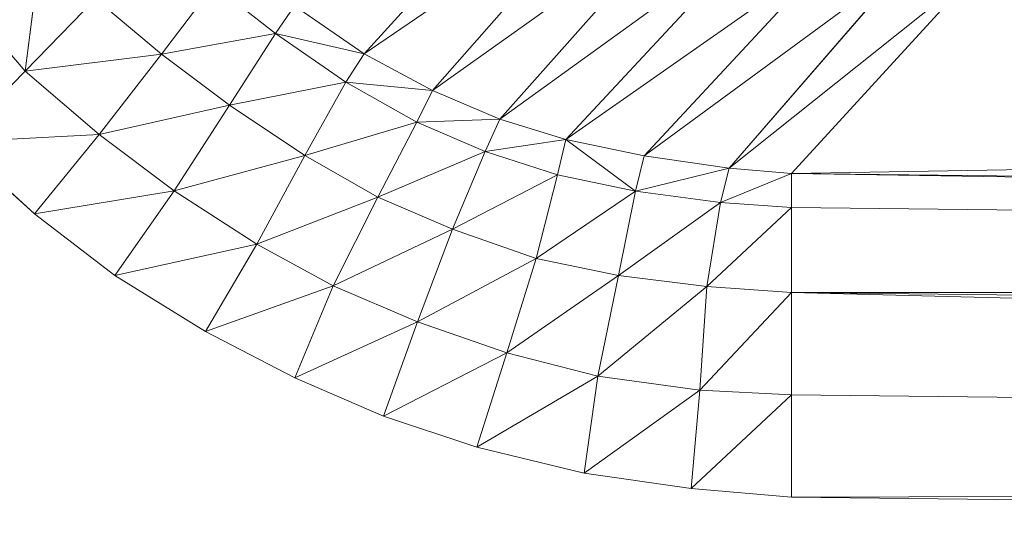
# Model space of a CAD drawing. Header units: metres. Extents: x 391.1 to 427.5, y 12.7 to 28.4.
# Tile 140 of 245: x 408.2167 to 408.2557, y 23.4085 to 23.428. Entities that reach past the tile are written whole.
import ezdxf

# ---------------------------------------------------------------- set-up
doc = ezdxf.new("R2010")
doc.units = ezdxf.units.M
doc.layers.add('02_MOBILIARIO', color=7, linetype='Continuous', lineweight=18)

# ---------------------------------------------------------------- blocks, each defined once
blk = doc.blocks.new('Family - Plats de dutxa PS-1-153501-01_ELEC _PS1')
at = {"layer": '02_MOBILIARIO', "color": 253, "true_color": 0xaaaaaa}
for p, q in [((0.098635, 0.075907), (0.106078, 0.084123)), ((0.106078, 0.084123), (0.098635, 0.075907)), ((0.098635, 0.075907), (0.108633, 0.082734)), ((0.108633, 0.082734), (0.098635, 0.075907)), ((0.101344, 0.074457), (0.108633, 0.082734)), ((0.108633, 0.082734), (0.101344, 0.074457)), ((0.101344, 0.074457), (0.111338, 0.081571)), ((0.111338, 0.081571), (0.101344, 0.074457)), ((0.10401, 0.073328), (0.111338, 0.081571)), ((0.111338, 0.081571), (0.10401, 0.073328)), ((0.10401, 0.073328), (0.11423, 0.080708)), ((0.11423, 0.080708), (0.10401, 0.073328)), ((0.106628, 0.072513), (0.11423, 0.080708)), ((0.11423, 0.080708), (0.106628, 0.072513)), ((0.085896, 0.080618), (0.085222, 0.075225)), ((0.085222, 0.075225), (0.085896, 0.080618)), ((0.106628, 0.072513), (0.117235, 0.079957)), ((0.117235, 0.079957), (0.106628, 0.072513)), ((0.109721, 0.071868), (0.117235, 0.079957)), ((0.117235, 0.079957), (0.109721, 0.071868)), ((0.109721, 0.071868), (0.120128, 0.079507)), ((0.120128, 0.079507), (0.109721, 0.071868)), ((0.113086, 0.071382), (0.120128, 0.079507)), ((0.120128, 0.079507), (0.113086, 0.071382)), ((0.113086, 0.071382), (0.122975, 0.07927)), ((0.122975, 0.07927), (0.113086, 0.071382)), ((0.115559, 0.07118), (0.122975, 0.07927)), ((0.122975, 0.07927), (0.115559, 0.07118)), ((0.092689, 0.078622), (0.090615, 0.075899)), ((0.090615, 0.075899), (0.092689, 0.078622)), ((0.092689, 0.078622), (0.095127, 0.076709)), ((0.095127, 0.076709), (0.092689, 0.078622)), ((0.085222, 0.075225), (0.082717, 0.078146)), ((0.082717, 0.078146), (0.085222, 0.075225)), ((0.088009, 0.078092), (0.085222, 0.075225)), ((0.085222, 0.075225), (0.088009, 0.078092)), ((0.090615, 0.075899), (0.088009, 0.078092)), ((0.088009, 0.078092), (0.090615, 0.075899)), ((0.095882, 0.077811), (0.095127, 0.076709)), ((0.095127, 0.076709), (0.095882, 0.077811)), ((0.095882, 0.077811), (0.098635, 0.075907)), ((0.098635, 0.075907), (0.095882, 0.077811)), ((0.090615, 0.075899), (0.095127, 0.076709)), ((0.095127, 0.076709), (0.090615, 0.075899)), ((0.093312, 0.073877), (0.095127, 0.076709)), ((0.095127, 0.076709), (0.093312, 0.073877)), ((0.095127, 0.076709), (0.097919, 0.074785)), ((0.095127, 0.076709), (0.098635, 0.075907)), ((0.098635, 0.075907), (0.095127, 0.076709)), ((0.097919, 0.074785), (0.095127, 0.076709)), ((0.085222, 0.075225), (0.090615, 0.075899)), ((0.090615, 0.075899), (0.085222, 0.075225)), ((0.090615, 0.075899), (0.088143, 0.072721)), ((0.088143, 0.072721), (0.090615, 0.075899)), ((0.093312, 0.073877), (0.090615, 0.075899)), ((0.090615, 0.075899), (0.093312, 0.073877)), ((0.097919, 0.074785), (0.098635, 0.075907)), ((0.098635, 0.075907), (0.097919, 0.074785)), ((0.098635, 0.075907), (0.101344, 0.074457)), ((0.101344, 0.074457), (0.098635, 0.075907)), ((0.115559, 0.07118), (0.409997, 0.075899)), ((0.409997, 0.075899), (0.115559, 0.07118)), ((0.082461, 0.072414), (0.085222, 0.075225)), ((0.085222, 0.075225), (0.082461, 0.072414)), ((0.085222, 0.075225), (0.088143, 0.072721)), ((0.088143, 0.072721), (0.085222, 0.075225)), ((0.093312, 0.073877), (0.097919, 0.074785)), ((0.097919, 0.074785), (0.093312, 0.073877)), ((0.096294, 0.071886), (0.097919, 0.074785)), ((0.097919, 0.074785), (0.096294, 0.071886)), ((0.097919, 0.074785), (0.100727, 0.073203)), ((0.097919, 0.074785), (0.101344, 0.074457)), ((0.101344, 0.074457), (0.097919, 0.074785)), ((0.100727, 0.073203), (0.097919, 0.074785)), ((0.101344, 0.074457), (0.100727, 0.073203)), ((0.100727, 0.073203), (0.101344, 0.074457)), ((0.101344, 0.074457), (0.10401, 0.073328)), ((0.10401, 0.073328), (0.101344, 0.074457)), ((0.088143, 0.072721), (0.093312, 0.073877)), ((0.093312, 0.073877), (0.088143, 0.072721)), ((0.09112, 0.07049), (0.093312, 0.073877)), ((0.093312, 0.073877), (0.09112, 0.07049)), ((0.096294, 0.071886), (0.093312, 0.073877)), ((0.093312, 0.073877), (0.096294, 0.071886)), ((0.100727, 0.073203), (0.10401, 0.073328)), ((0.10401, 0.073328), (0.100727, 0.073203)), ((0.103432, 0.072038), (0.10401, 0.073328)), ((0.10401, 0.073328), (0.103432, 0.072038)), ((0.10401, 0.073328), (0.106628, 0.072513)), ((0.106628, 0.072513), (0.10401, 0.073328)), ((0.096294, 0.071886), (0.100727, 0.073203)), ((0.100727, 0.073203), (0.096294, 0.071886)), ((0.099184, 0.070242), (0.100727, 0.073203)), ((0.100727, 0.073203), (0.099184, 0.070242)), ((0.100727, 0.073203), (0.103432, 0.072038)), ((0.103432, 0.072038), (0.100727, 0.073203)), ((0.082461, 0.072414), (0.088143, 0.072721)), ((0.088143, 0.072721), (0.082461, 0.072414)), ((0.088143, 0.072721), (0.085589, 0.069573)), ((0.085589, 0.069573), (0.088143, 0.072721)), ((0.088143, 0.072721), (0.09112, 0.07049)), ((0.09112, 0.07049), (0.088143, 0.072721)), ((0.103432, 0.072038), (0.106628, 0.072513)), ((0.106628, 0.072513), (0.103432, 0.072038)), ((0.106288, 0.071121), (0.106628, 0.072513)), ((0.106628, 0.072513), (0.106288, 0.071121)), ((0.109721, 0.071868), (0.106628, 0.072513)), ((0.109381, 0.070476), (0.106628, 0.072513)), ((0.106628, 0.072513), (0.109381, 0.070476)), ((0.109721, 0.071868), (0.106628, 0.072513)), ((0.082461, 0.072414), (0.085589, 0.069573)), ((0.085589, 0.069573), (0.082461, 0.072414)), ((0.09112, 0.07049), (0.096294, 0.071886)), ((0.096294, 0.071886), (0.09112, 0.07049)), ((0.096294, 0.071886), (0.094387, 0.068383)), ((0.094387, 0.068383), (0.096294, 0.071886)), ((0.099184, 0.070242), (0.096294, 0.071886)), ((0.096294, 0.071886), (0.099184, 0.070242)), ((0.099184, 0.070242), (0.103432, 0.072038)), ((0.103432, 0.072038), (0.099184, 0.070242)), ((0.10214, 0.068971), (0.103432, 0.072038)), ((0.103432, 0.072038), (0.10214, 0.068971)), ((0.103432, 0.072038), (0.106288, 0.071121)), ((0.106288, 0.071121), (0.103432, 0.072038)), ((0.109381, 0.070476), (0.109721, 0.071868)), ((0.109721, 0.071868), (0.109381, 0.070476)), ((0.109721, 0.071868), (0.113086, 0.071382)), ((0.113086, 0.071382), (0.109721, 0.071868)), ((0.109381, 0.070476), (0.113086, 0.071382)), ((0.113086, 0.071382), (0.109381, 0.070476)), ((0.112746, 0.070024), (0.113086, 0.071382)), ((0.113086, 0.071382), (0.112746, 0.070024)), ((0.113086, 0.071382), (0.115559, 0.07118)), ((0.115559, 0.07118), (0.113086, 0.071382)), ((0.10214, 0.068971), (0.106288, 0.071121)), ((0.106288, 0.071121), (0.10214, 0.068971)), ((0.105446, 0.067809), (0.106288, 0.071121)), ((0.106288, 0.071121), (0.105446, 0.067809)), ((0.106288, 0.071121), (0.109381, 0.070476)), ((0.106288, 0.071121), (0.109381, 0.070476)), ((0.112746, 0.070024), (0.115559, 0.07118)), ((0.115559, 0.07118), (0.112746, 0.070024)), ((0.115559, 0.07118), (0.115559, 0.069832)), ((0.115559, 0.069832), (0.115559, 0.07118)), ((0.115559, 0.07118), (0.409997, 0.066461)), ((0.409997, 0.067809), (0.115559, 0.07118)), ((0.409997, 0.066461), (0.115559, 0.07118)), ((0.409997, 0.067809), (0.115559, 0.07118)), ((0.085589, 0.069573), (0.09112, 0.07049)), ((0.09112, 0.07049), (0.085589, 0.069573)), ((0.088762, 0.067144), (0.09112, 0.07049)), ((0.09112, 0.07049), (0.088762, 0.067144)), ((0.094387, 0.068383), (0.09112, 0.07049)), ((0.09112, 0.07049), (0.094387, 0.068383)), ((0.094387, 0.068383), (0.099184, 0.070242)), ((0.099184, 0.070242), (0.094387, 0.068383)), ((0.099184, 0.070242), (0.097415, 0.06673)), ((0.097415, 0.06673), (0.099184, 0.070242)), ((0.10214, 0.068971), (0.099184, 0.070242)), ((0.099184, 0.070242), (0.10214, 0.068971)), ((0.105446, 0.067809), (0.109381, 0.070476)), ((0.109381, 0.070476), (0.105446, 0.067809)), ((0.108701, 0.067137), (0.109381, 0.070476)), ((0.109381, 0.070476), (0.108701, 0.067137)), ((0.109381, 0.070476), (0.112746, 0.070024)), ((0.112746, 0.070024), (0.109381, 0.070476)), ((0.108701, 0.067137), (0.112746, 0.070024)), ((0.112746, 0.070024), (0.108701, 0.067137)), ((0.112201, 0.066703), (0.112746, 0.070024)), ((0.112746, 0.070024), (0.112201, 0.066703)), ((0.112201, 0.066703), (0.115559, 0.069832)), ((0.115559, 0.069832), (0.112201, 0.066703)), ((0.112746, 0.070024), (0.115559, 0.069832)), ((0.115559, 0.069832), (0.112746, 0.070024)), ((0.115559, 0.069832), (0.115559, 0.066461)), ((0.115559, 0.066461), (0.115559, 0.069832)), ((0.115559, 0.069832), (0.409997, 0.066461)), ((0.115559, 0.069832), (0.409997, 0.066461)), ((0.085589, 0.069573), (0.088762, 0.067144)), ((0.088762, 0.067144), (0.085589, 0.069573)), ((0.097415, 0.06673), (0.10214, 0.068971)), ((0.10214, 0.068971), (0.097415, 0.06673)), ((0.100747, 0.065304), (0.10214, 0.068971)), ((0.10214, 0.068971), (0.100747, 0.065304)), ((0.105446, 0.067809), (0.10214, 0.068971)), ((0.10214, 0.068971), (0.105446, 0.067809)), ((0.088762, 0.067144), (0.094387, 0.068383)), ((0.094387, 0.068383), (0.088762, 0.067144)), ((0.094387, 0.068383), (0.092362, 0.064926)), ((0.092362, 0.064926), (0.094387, 0.068383)), ((0.097415, 0.06673), (0.094387, 0.068383)), ((0.094387, 0.068383), (0.097415, 0.06673)), ((0.100747, 0.065304), (0.105446, 0.067809)), ((0.105446, 0.067809), (0.100747, 0.065304)), ((0.105446, 0.067809), (0.104282, 0.064081)), ((0.104282, 0.064081), (0.105446, 0.067809)), ((0.108701, 0.067137), (0.105446, 0.067809)), ((0.105446, 0.067809), (0.108701, 0.067137)), ((0.088762, 0.067144), (0.092362, 0.064926)), ((0.092362, 0.064926), (0.088762, 0.067144)), ((0.104282, 0.064081), (0.108701, 0.067137)), ((0.108701, 0.067137), (0.104282, 0.064081)), ((0.107891, 0.063149), (0.108701, 0.067137)), ((0.108701, 0.067137), (0.107891, 0.063149)), ((0.112201, 0.066703), (0.108701, 0.067137)), ((0.108701, 0.067137), (0.112201, 0.066703)), ((0.092362, 0.064926), (0.097415, 0.06673)), ((0.097415, 0.06673), (0.092362, 0.064926)), ((0.095896, 0.06309), (0.097415, 0.06673)), ((0.097415, 0.06673), (0.095896, 0.06309)), ((0.100747, 0.065304), (0.097415, 0.06673)), ((0.097415, 0.06673), (0.100747, 0.065304)), ((0.107891, 0.063149), (0.112201, 0.066703)), ((0.112201, 0.066703), (0.107891, 0.063149)), ((0.112201, 0.066703), (0.111928, 0.062602)), ((0.111928, 0.062602), (0.112201, 0.066703)), ((0.115559, 0.066461), (0.112201, 0.066703)), ((0.112201, 0.066703), (0.115559, 0.066461)), ((0.111928, 0.062602), (0.115559, 0.066461)), ((0.115559, 0.066461), (0.111928, 0.062602)), ((0.115559, 0.066461), (0.115559, 0.062416)), ((0.115559, 0.062416), (0.115559, 0.066461)), ((0.115559, 0.066461), (0.409997, 0.059045)), ((0.409997, 0.06309), (0.115559, 0.066461)), ((0.409997, 0.059045), (0.115559, 0.066461)), ((0.115559, 0.066461), (0.409997, 0.066461)), ((0.409997, 0.066461), (0.115559, 0.066461)), ((0.409997, 0.06309), (0.115559, 0.066461)), ((0.095896, 0.06309), (0.100747, 0.065304)), ((0.100747, 0.065304), (0.095896, 0.06309)), ((0.099408, 0.061577), (0.100747, 0.065304)), ((0.100747, 0.065304), (0.099408, 0.061577)), ((0.104282, 0.064081), (0.100747, 0.065304)), ((0.100747, 0.065304), (0.104282, 0.064081)), ((0.092362, 0.064926), (0.095896, 0.06309)), ((0.095896, 0.06309), (0.092362, 0.064926)), ((0.099408, 0.061577), (0.104282, 0.064081)), ((0.104282, 0.064081), (0.099408, 0.061577)), ((0.104282, 0.064081), (0.103103, 0.060347)), ((0.103103, 0.060347), (0.104282, 0.064081)), ((0.104282, 0.064081), (0.107891, 0.063149)), ((0.107891, 0.063149), (0.104282, 0.064081)), ((0.103103, 0.060347), (0.107891, 0.063149)), ((0.107891, 0.063149), (0.103103, 0.060347)), ((0.107344, 0.059322), (0.107891, 0.063149)), ((0.107891, 0.063149), (0.107344, 0.059322)), ((0.107891, 0.063149), (0.111928, 0.062602)), ((0.111928, 0.062602), (0.107891, 0.063149)), ((0.095896, 0.06309), (0.099408, 0.061577)), ((0.099408, 0.061577), (0.095896, 0.06309)), ((0.107344, 0.059322), (0.111928, 0.062602)), ((0.111928, 0.062602), (0.107344, 0.059322)), ((0.111586, 0.058706), (0.111928, 0.062602)), ((0.111928, 0.062602), (0.111586, 0.058706)), ((0.111586, 0.058706), (0.115559, 0.062416)), ((0.115559, 0.062416), (0.111586, 0.058706)), ((0.111928, 0.062602), (0.115559, 0.062416)), ((0.115559, 0.062416), (0.111928, 0.062602)), ((0.115559, 0.062416), (0.115559, 0.058371)), ((0.115559, 0.058371), (0.115559, 0.062416)), ((0.115559, 0.062416), (0.409997, 0.059045)), ((0.115559, 0.062416), (0.409997, 0.059045)), ((0.099408, 0.061577), (0.103103, 0.060347)), ((0.103103, 0.060347), (0.099408, 0.061577)), ((0.103103, 0.060347), (0.107344, 0.059322)), ((0.107344, 0.059322), (0.103103, 0.060347)), ((0.107344, 0.059322), (0.111586, 0.058706)), ((0.111586, 0.058706), (0.107344, 0.059322)), ((0.115559, 0.058371), (0.409997, 0.059045)), ((0.409997, 0.059045), (0.115559, 0.058371)), ((0.111586, 0.058706), (0.115559, 0.058371)), ((0.115559, 0.058371), (0.111586, 0.058706)), ((0.409997, 0.055), (0.115559, 0.058371)), ((0.409997, 0.055), (0.115559, 0.058371))]:
    blk.add_line(p, q, dxfattribs=at)
blk = doc.blocks.new('LONDR55-XX_ZZ-ARQ-CAA-M3D-Londres55_ifc-1-01_ELEC _PS1')
at = {"layer": '02_MOBILIARIO', "color": 253, "lineweight": 18, "true_color": 0xaaaaaa}
blk.add_blockref('Family - Plats de dutxa PS-1-153501-01_ELEC _PS1', (408.131716, 23.350737), dxfattribs=at)

msp = doc.modelspace()

# ---------------------------------------------------------------- block references
at = {"lineweight": 5}
msp.add_blockref('LONDR55-XX_ZZ-ARQ-CAA-M3D-Londres55_ifc-1-01_ELEC _PS1', (0, 0), dxfattribs=at)

doc.saveas('drawing.dxf')
